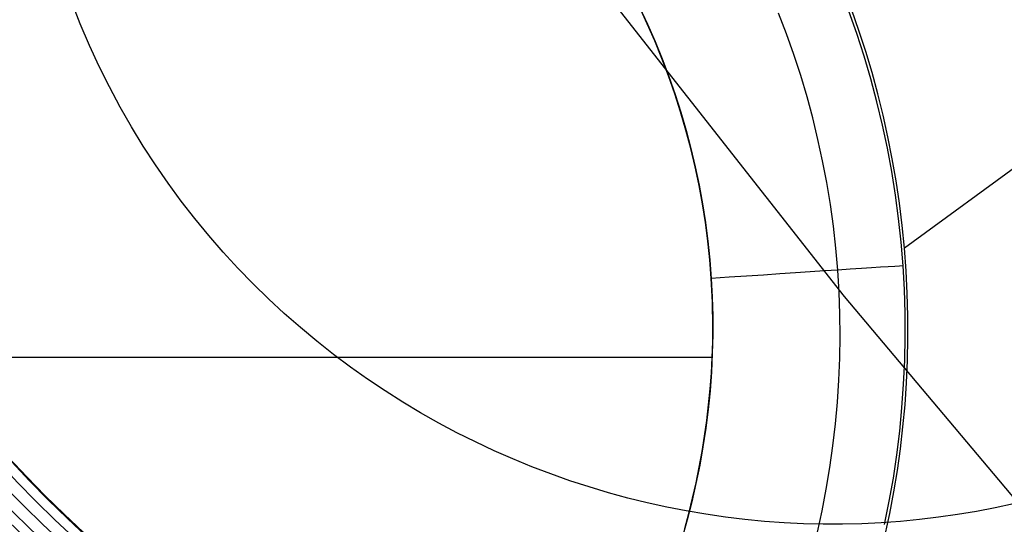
# Model space of a CAD drawing. Extents: x 35614 to 36526, y 4034 to 4838.
# Tile 3 of 79: x 35786 to 35801, y 4135 to 4143. Entities that reach past the tile are written whole.
import ezdxf

# ---------------------------------------------------------------- set-up
doc = ezdxf.new("R2010")
doc.units = 0
doc.layers.add('PREDEFINITO', color=7, linetype='CONTINUOUS')

msp = doc.modelspace()

# ---------------------------------------------------------------- linework, layer by layer
at = {"layer": 'PREDEFINITO'}
for p, q in [((35793.65065240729, 4145.043282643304, -208.4434449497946), (35798.76421900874, 4138.5306400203, -208.4430381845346)), ((35786.98109787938, 4142.734453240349, -166.9973043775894), (35786.84886814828, 4143.071079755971, -166.9973043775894)), ((35795.72695049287, 4142.73750501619, -506.3227321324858), (35795.60445542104, 4142.997923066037, -506.3227306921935)), ((35795.60640663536, 4142.993912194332, -506.3227307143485), (35795.73002633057, 4142.730744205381, -506.3227321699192)), ((35797.87482878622, 4142.584074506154, -505.6176739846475), (35797.75310074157, 4142.902197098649, -505.6188912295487)), ((35798.9585068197, 4142.587814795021, -503.8298697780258), (35798.83704575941, 4142.934180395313, -503.8338997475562)), ((35798.99194589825, 4142.632008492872, -503.8337955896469), (35798.88022614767, 4142.949526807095, -503.837630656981)), ((35787.12221091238, 4142.404184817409, -166.9973043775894), (35786.98109787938, 4142.734453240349, -166.9973043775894)), ((35795.84316409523, 4142.47285220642, -506.3227335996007), (35795.72695049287, 4142.73750501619, -506.3227321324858)), ((35795.73002633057, 4142.730744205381, -506.3227321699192), (35795.84671360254, 4142.464483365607, -506.3227336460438)), ((35797.98840985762, 4142.262988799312, -505.6163580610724), (35797.87482878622, 4142.584074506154, -505.6176739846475)), ((35799.07104253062, 4142.23852710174, -503.8255434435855), (35798.9585068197, 4142.587814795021, -503.8298697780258)), ((35799.09641918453, 4142.310922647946, -503.8296867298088), (35798.99194589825, 4142.632008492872, -503.8337955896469)), ((35787.27193697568, 4142.080370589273, -166.9973043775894), (35787.12221091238, 4142.404184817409, -166.9973043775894)), ((35795.95289372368, 4142.204288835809, -506.3227350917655), (35795.84316409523, 4142.47285220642, -506.3227335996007)), ((35795.84671360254, 4142.464483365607, -506.3227336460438), (35795.95642704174, 4142.195320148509, -506.3227351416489)), ((35798.09379373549, 4141.939156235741, -505.6149443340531), (35797.98840985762, 4142.262988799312, -505.6163580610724)), ((35799.17459970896, 4141.886557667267, -503.8209240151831), (35799.07104253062, 4142.23852710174, -503.8255434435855)), ((35799.19354428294, 4141.986358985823, -503.8253032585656), (35799.09641918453, 4142.310922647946, -503.8296867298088)), ((35796.05595250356, 4141.932152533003, -506.3227366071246), (35795.95289372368, 4142.204288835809, -506.3227350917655)), ((35795.95642704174, 4142.195320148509, -506.3227351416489), (35796.05912523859, 4141.923445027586, -506.3227366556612)), ((35787.43000837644, 4141.763102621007, -166.9973043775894), (35787.27193697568, 4142.080370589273, -166.9973043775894)), ((35796.15217018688, 4141.656792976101, -506.3227381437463), (35796.05595250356, 4141.932152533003, -506.3227366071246)), ((35798.19093019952, 4141.612793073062, -505.6134336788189), (35798.09379373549, 4141.939156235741, -505.6149443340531)), ((35799.28321946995, 4141.658407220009, -503.820644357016), (35799.19354428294, 4141.986358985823, -503.8253032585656)), ((35796.05912523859, 4141.923445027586, -506.3227366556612), (35796.15476678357, 4141.649048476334, -506.3227381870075)), ((35799.26912517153, 4141.532146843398, -503.8160147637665), (35799.17459970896, 4141.886557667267, -503.8209240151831)), ((35787.59615999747, 4141.452468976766, -166.9973043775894), (35787.43000837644, 4141.763102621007, -166.9973043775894)), ((35796.24139404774, 4141.378570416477, -506.3227396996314), (35796.15217018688, 4141.656792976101, -506.3227381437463)), ((35796.15476678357, 4141.649048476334, -506.3227381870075), (35796.24331026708, 4141.372320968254, -506.3227397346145)), ((35799.36534302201, 4141.327157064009, -503.8157092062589), (35799.28321946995, 4141.658407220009, -503.820644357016)), ((35798.27976902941, 4141.284115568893, -505.6118269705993), (35798.19093019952, 4141.612793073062, -505.6134336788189)), ((35799.35456573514, 4141.175534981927, -503.8108189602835), (35799.26912517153, 4141.532146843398, -503.8160147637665)), ((35802.87352162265, 4141.597077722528, -480.915046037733), (35799.69380348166, 4139.275413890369, -503.7802512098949)), ((35787.77012929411, 4141.148553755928, -166.9973043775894), (35787.59615999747, 4141.452468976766, -166.9973043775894)), ((35796.32348966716, 4141.097854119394, -506.3227412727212), (35796.24139404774, 4141.378570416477, -506.3227396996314)), ((35796.24331026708, 4141.372320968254, -506.3227397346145), (35796.3247142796, 4141.093452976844, -506.3227412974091)), ((35799.43981321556, 4140.992698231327, -503.8104969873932), (35799.36534302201, 4141.327157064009, -503.8157092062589)), ((35798.36026000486, 4140.953339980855, -505.610125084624), (35798.27976902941, 4141.284115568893, -505.6118269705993)), ((35799.43086821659, 4140.81696243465, -503.8053398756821), (35799.35456573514, 4141.175534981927, -503.8108189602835)), ((35787.95165629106, 4140.851437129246, -166.9973043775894), (35787.77012929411, 4141.148553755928, -166.9973043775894)), ((35796.39834159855, 4140.815020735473, -506.3227428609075), (35796.32348966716, 4141.097854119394, -506.3227412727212)), ((35796.3247142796, 4141.093452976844, -506.3227412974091), (35796.39893741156, 4140.8126349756, -506.3227428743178)), ((35798.43235290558, 4140.620682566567, -505.6083288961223), (35798.36026000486, 4140.953339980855, -505.610125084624)), ((35799.50652832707, 4140.655120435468, -503.8050068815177), (35799.43981321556, 4140.992698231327, -503.8104969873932)), ((35788.1404835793, 4140.561195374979, -166.9973043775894), (35787.95165629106, 4140.851437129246, -166.9973043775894)), ((35796.46585390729, 4140.530452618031, -506.3227444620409), (35796.39834159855, 4140.815020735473, -506.3227428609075)), ((35796.39893741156, 4140.8126349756, -506.3227428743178), (35796.46593825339, 4140.530057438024, -506.3227444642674)), ((35799.49797943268, 4140.456669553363, -503.79958078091), (35799.43086821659, 4140.81696243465, -503.8053398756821)), ((35798.49599751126, 4140.286359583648, -505.606439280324), (35798.43235290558, 4140.620682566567, -505.6083288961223)), ((35799.56538663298, 4140.314513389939, -503.7992380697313), (35799.50652832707, 4140.655120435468, -503.8050068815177)), ((35788.33635631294, 4140.277900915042, -166.9973043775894), (35788.1404835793, 4140.561195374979, -166.9973043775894)), ((35796.52595057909, 4140.244536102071, -506.3227460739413), (35796.46585390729, 4140.530452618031, -506.3227444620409)), ((35796.46593825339, 4140.530057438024, -506.3227444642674), (35796.52567539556, 4140.245910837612, -506.3227460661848)), ((35799.55584620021, 4140.094896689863, -503.7935449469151), (35799.49797943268, 4140.456669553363, -503.79958078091)), ((35788.5390222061, 4140.001622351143, -166.9973043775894), (35788.33635631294, 4140.277900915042, -166.9973043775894)), ((35798.55114360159, 4139.950587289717, -505.6044571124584), (35798.49599751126, 4140.286359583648, -505.606439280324)), ((35799.61628640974, 4139.970966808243, -503.7931897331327), (35799.56538663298, 4140.314513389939, -503.7992380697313)), ((35796.52567539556, 4140.245910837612, -506.3227460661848), (35796.5781074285, 4139.960385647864, -506.3227476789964)), ((35796.57857579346, 4139.957659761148, -506.3227476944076), (35796.52595057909, 4140.244536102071, -506.3227460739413)), ((35788.74823152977, 4139.732424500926, -166.9973043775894), (35788.5390222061, 4140.001622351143, -166.9973043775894)), ((35796.5781074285, 4139.960385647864, -506.3227476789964), (35796.62319294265, 4139.673672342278, -506.3227493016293)), ((35796.6236940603, 4139.670212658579, -506.3227493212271), (35796.57857579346, 4139.957659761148, -506.3227476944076)), ((35799.604415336, 4139.731884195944, -503.7872356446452), (35799.55584620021, 4140.094896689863, -503.7935449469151)), ((35799.65912593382, 4139.624570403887, -503.7868610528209), (35799.61628640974, 4139.970966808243, -503.7931897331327)), ((35798.5977409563, 4139.613581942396, -505.602383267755), (35798.55114360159, 4139.950587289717, -505.6044571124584)), ((35788.96373710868, 4139.470368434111, -166.9973043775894), (35788.74823152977, 4139.732424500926, -166.9973043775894)), ((35796.62319294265, 4139.673672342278, -506.3227493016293), (35796.66089052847, 4139.385961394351, -506.32275093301)), ((35796.6612902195, 4139.382582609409, -506.3227509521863), (35796.6236940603, 4139.670212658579, -506.3227493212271)), ((35799.64363365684, 4139.367872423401, -503.7806561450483), (35799.604415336, 4139.731884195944, -503.7872356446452)), ((35798.63573935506, 4139.275559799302, -505.6002186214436), (35798.5977409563, 4139.613581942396, -505.602383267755)), ((35799.69380348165, 4139.275413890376, -503.7802512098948), (35799.65912593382, 4139.624570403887, -503.7868610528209)), ((35789.18529431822, 4139.215511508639, -166.9973043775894), (35788.96373710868, 4139.470368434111, -166.9973043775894)), ((35796.66089052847, 4139.385961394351, -506.32275093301), (35796.69115877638, 4139.097443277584, -506.3227525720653)), ((35796.69136930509, 4139.095154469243, -506.3227525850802), (35796.6612902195, 4139.382582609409, -506.3227509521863)), ((35799.67344797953, 4139.003101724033, -503.773809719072), (35799.64363365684, 4139.367872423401, -503.7806561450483)), ((35789.41266108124, 4138.967907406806, -166.9973043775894), (35789.18529431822, 4139.215511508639, -166.9973043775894)), ((35798.66508857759, 4138.936737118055, -505.5979640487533), (35798.63573935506, 4139.275559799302, -505.6002186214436)), ((35799.72006504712, 4138.925820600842, -503.7734035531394), (35799.69380348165, 4139.275413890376, -503.7802512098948)), ((35796.69115877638, 4139.097443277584, -506.3227525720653), (35796.71395627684, 4138.808308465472, -506.322754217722)), ((35796.71395627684, 4138.808308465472, -506.322754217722), (35796.69136930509, 4139.095154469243, -506.3227525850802)), ((35789.64559786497, 4138.727606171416, -166.9973043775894), (35789.41266108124, 4138.967907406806, -166.9973043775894)), ((35798.68573015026, 4138.597670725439, -505.5956228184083), (35798.66508858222, 4138.93673705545, -505.5979640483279)), ((35799.69379987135, 4138.6381804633, -503.7667071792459), (35799.67344798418, 4139.003101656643, -503.773809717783)), ((35799.73784222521, 4138.577420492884, -503.7663514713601), (35799.72006504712, 4138.925820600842, -503.7734035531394)), ((35796.73212510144, 4138.439562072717, -506.3227563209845), (35796.71395627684, 4138.808308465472, -506.322754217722)), ((35796.71395628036, 4138.808308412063, -506.322754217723), (35796.72923809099, 4138.519038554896, -506.3227558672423)), ((35789.88386767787, 4138.49465424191, -166.9973043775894), (35789.64559786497, 4138.727606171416, -166.9973043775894)), ((35798.69771926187, 4138.258215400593, -505.5931939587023), (35798.68573015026, 4138.597670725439, -505.5956228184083)), ((35799.70475241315, 4138.272959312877, -503.7593465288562), (35799.69379987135, 4138.6381804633, -503.7667071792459)), ((35790.12723606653, 4138.26909449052, -166.9973043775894), (35789.88386767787, 4138.49465424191, -166.9973043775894)), ((35796.72923809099, 4138.519038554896, -506.3227558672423), (35796.73705468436, 4138.229514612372, -506.3227575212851)), ((35796.73818422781, 4138.069477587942, -506.322758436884), (35796.73212510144, 4138.439562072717, -506.3227563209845)), ((35798.76421900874, 4138.5306400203, -208.4430381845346), (35804.08816339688, 4132.193428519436, -208.4426314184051)), ((35799.74721955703, 4138.230319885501, -503.7590995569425), (35799.73784222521, 4138.577420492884, -503.7663514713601)), ((35790.37547111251, 4138.050966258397, -166.9973043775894), (35790.12723606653, 4138.26909449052, -166.9973043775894)), ((35796.73705468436, 4138.229514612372, -506.3227575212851), (35796.73744701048, 4137.939927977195, -506.322759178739)), ((35798.70109686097, 4137.91859107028, -505.59067916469), (35798.69771926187, 4138.258215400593, -505.5931939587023)), ((35799.70635645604, 4137.907679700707, -503.7517337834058), (35799.70475241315, 4138.272959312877, -503.7593465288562)), ((35799.74828158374, 4137.884625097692, -503.7516524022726), (35799.74721955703, 4138.230319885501, -503.7590995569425)), ((35790.62834342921, 4137.840305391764, -166.9973043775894), (35790.37547111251, 4138.050966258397, -166.9973043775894)), ((35796.73562890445, 4137.828692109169, -506.3227598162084), (35796.73818422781, 4138.069477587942, -506.322758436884)), ((35790.88562615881, 4137.637144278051, -166.9973043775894), (35790.62834342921, 4137.840305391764, -166.9973043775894)), ((35796.73744701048, 4137.939927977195, -506.322759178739), (35796.73045601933, 4137.65047004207, -506.3227608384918)), ((35798.69590389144, 4137.579017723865, -505.5880801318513), (35798.70109686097, 4137.91859107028, -505.59067916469)), ((35799.69866284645, 4137.542583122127, -503.7438749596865), (35799.70635645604, 4137.907679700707, -503.7517337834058)), ((35799.74111284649, 4137.540442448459, -503.744014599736), (35799.74828158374, 4137.884625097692, -503.7516524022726)), ((35796.72794185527, 4137.587169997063, -506.3227612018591), (35796.73562890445, 4137.828692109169, -506.3227598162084)), ((35773.85330938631, 4137.593468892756, -506.3227705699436), (35796.72820798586, 4137.593468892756, -506.3227611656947)), ((35791.14709496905, 4137.441511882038, -166.9973043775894), (35790.88562615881, 4137.637144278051, -166.9973043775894)), ((35796.71509860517, 4137.345136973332, -506.3227625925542), (35796.72794185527, 4137.587169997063, -506.3227612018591)), ((35796.73045601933, 4137.65047004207, -506.3227608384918), (35796.7161226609, 4137.361332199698, -506.3227624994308)), ((35798.68218129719, 4137.239715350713, -505.5853985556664), (35798.69590389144, 4137.579017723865, -505.5880801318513)), ((35799.68172243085, 4137.177911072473, -503.7357760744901), (35799.69866284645, 4137.542583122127, -503.7438749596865)), ((35799.72579788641, 4137.1978782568, -503.7361907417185), (35799.74111284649, 4137.540442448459, -503.744014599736)), ((35791.41252805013, 4137.253433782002, -166.9973043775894), (35791.14709496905, 4137.441511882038, -166.9973043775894)), ((35791.68170611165, 4137.072932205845, -166.9973043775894), (35791.41252805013, 4137.253433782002, -166.9973043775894)), ((35796.7161226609, 4137.361332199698, -506.3227624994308), (35796.69448788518, 4137.072705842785, -506.3227641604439)), ((35796.69708433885, 4137.102821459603, -506.322763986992), (35796.71509860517, 4137.345136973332, -506.3227625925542)), ((35798.65997002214, 4136.900903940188, -505.5826361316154), (35798.68218129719, 4137.239715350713, -505.5853985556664)), ((35791.95441237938, 4136.900026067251, -166.9973043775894), (35791.68170611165, 4137.072932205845, -166.9973043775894)), ((35796.69448788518, 4137.072705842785, -506.3227641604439), (35796.66559264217, 4136.784782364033, -506.3227658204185)), ((35796.67389403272, 4136.860453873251, -506.322765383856), (35796.69708433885, 4137.102821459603, -506.322763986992)), ((35799.65558605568, 4136.813905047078, -503.7274431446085), (35799.68172243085, 4137.177911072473, -503.7357760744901)), ((35799.70242124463, 4136.857038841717, -503.7281854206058), (35799.72579788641, 4137.1978782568, -503.7361907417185)), ((35792.23043259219, 4136.734731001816, -166.9973043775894), (35791.95441237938, 4136.900026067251, -166.9973043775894)), ((35796.66559264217, 4136.784782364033, -506.3227658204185), (35796.62947788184, 4136.497753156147, -506.3227674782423)), ((35796.64553254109, 4136.618265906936, -506.3227667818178), (35796.67389403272, 4136.860453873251, -506.322765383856)), ((35798.62931101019, 4136.562803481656, -505.5797945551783), (35798.65997002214, 4136.900903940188, -505.5826361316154)), ((35799.62030456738, 4136.450806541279, -503.7188821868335), (35799.65558605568, 4136.813905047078, -503.7274431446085)), ((35799.6710674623, 4136.518030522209, -503.7200032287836), (35799.70242124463, 4136.857038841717, -503.7281854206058)), ((35792.50955499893, 4136.577059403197, -166.9973043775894), (35792.23043259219, 4136.734731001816, -166.9973043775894)), ((35796.61201463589, 4136.376489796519, -506.3227681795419), (35796.64553254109, 4136.618265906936, -506.3227667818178)), ((35792.79157035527, 4136.427020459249, -166.9973043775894), (35792.50955499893, 4136.577059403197, -166.9973043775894)), ((35796.62947788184, 4136.497753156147, -506.3227674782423), (35796.58618455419, 4136.21180961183, -506.3227691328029)), ((35798.59024520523, 4136.225633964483, -505.5768755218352), (35798.62931101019, 4136.562803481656, -505.5797945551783)), ((35799.63182108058, 4136.180959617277, -503.7116487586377), (35799.6710674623, 4136.518030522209, -503.7200032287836)), ((35793.07627192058, 4136.284620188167, -166.9973043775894), (35792.79157035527, 4136.427020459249, -166.9973043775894)), ((35796.57336499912, 4136.135357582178, -506.3227695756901), (35796.61201463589, 4136.376489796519, -506.3227681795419)), ((35799.57592881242, 4136.088857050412, -503.7100992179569), (35799.62030456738, 4136.450806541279, -503.7188821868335)), ((35793.36345545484, 4136.149861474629, -166.9973043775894), (35793.07627192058, 4136.284620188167, -166.9973043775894)), ((35796.58618455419, 4136.21180961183, -506.3227691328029), (35796.53575360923, 4135.927143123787, -506.322770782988)), ((35798.54281355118, 4135.889615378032, -505.5738807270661), (35798.59024520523, 4136.225633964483, -505.5768755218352)), ((35799.5847666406, 4135.845932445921, -503.703126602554), (35799.63182108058, 4136.180959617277, -503.7116487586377)), ((35785.79176548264, 4136.124693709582, -171.6564491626), (35786.10449542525, 4135.78701267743, -171.6564491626)), ((35793.65291921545, 4136.022744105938, -166.9973043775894), (35793.36345545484, 4136.149861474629, -166.9973043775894)), ((35793.94446395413, 4135.903264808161, -166.9973043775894), (35793.65291921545, 4136.022744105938, -166.9973043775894)), ((35796.52961816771, 4135.895100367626, -506.3227709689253), (35796.57336499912, 4136.135357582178, -506.3227695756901)), ((35799.52250963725, 4135.728298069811, -503.7011002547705), (35799.57592881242, 4136.088857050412, -503.7100992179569)), ((35794.23789291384, 4135.791417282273, -166.9973043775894), (35793.94446395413, 4135.903264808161, -166.9973043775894)), ((35796.53575360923, 4135.927143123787, -506.322770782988), (35796.47822599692, 4135.643945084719, -506.3227724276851)), ((35796.48081843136, 4135.655947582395, -506.3227723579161), (35796.52961816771, 4135.895100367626, -506.3227709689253)), ((35798.48705699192, 4135.55496771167, -505.5708118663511), (35798.54281355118, 4135.889615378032, -505.5738807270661)), ((35786.10449542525, 4135.78701267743, -171.6564491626), (35786.42480903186, 4135.45936249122, -171.6564491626)), ((35794.53301182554, 4135.687192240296, -166.9973043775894), (35794.23789291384, 4135.791417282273, -166.9973043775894)), ((35799.4600978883, 4135.369371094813, -503.6918913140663), (35799.52250963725, 4135.728298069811, -503.7011002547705)), ((35799.5299886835, 4135.513055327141, -503.6944413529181), (35799.5847666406, 4135.845932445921, -503.703126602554)), ((35794.82962890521, 4135.590577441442, -166.9973043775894), (35794.53301182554, 4135.687192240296, -166.9973043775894)), ((35795.12755485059, 4135.501557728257, -166.9973043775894), (35794.82962890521, 4135.590577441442, -166.9973043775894)), ((35796.47822599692, 4135.643945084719, -506.3227724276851), (35796.41364266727, 4135.362406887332, -506.3227740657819)), ((35796.42701968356, 4135.418126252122, -506.3227737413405), (35796.48081843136, 4135.655947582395, -506.3227723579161)), ((35798.42301647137, 4135.22191095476, -505.5676706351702), (35798.48705699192, 4135.55496771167, -505.5708118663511)), ((35786.42480903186, 4135.45936249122, -171.6564491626), (35786.7523815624, 4135.141805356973, -171.6564491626)), ((35795.42660283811, 4135.420115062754, -166.9973043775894), (35795.12755485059, 4135.501557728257, -166.9973043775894)), ((35795.72658851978, 4135.346228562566, -166.9973043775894), (35795.42660283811, 4135.420115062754, -166.9973043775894)), ((35796.36828522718, 4135.181860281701, -506.3227751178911), (35796.42701968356, 4135.418126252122, -506.3227737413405)), ((35799.46757175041, 4135.182434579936, -503.6855976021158), (35799.5299886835, 4135.513055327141, -503.6944413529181)), ((35796.02733002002, 4135.279874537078, -166.9973043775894), (35795.72658851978, 4135.346228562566, -166.9973043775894)), ((35796.32864793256, 4135.221026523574, -166.9973043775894), (35796.02733002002, 4135.279874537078, -166.9973043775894)), ((35796.41364266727, 4135.362406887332, -506.3227740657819), (35796.34204457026, 4135.08271992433, -506.322775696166)), ((35799.38874441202, 4135.012317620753, -503.6824784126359), (35799.4600978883, 4135.369371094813, -503.6918913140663)), ((35801.09125361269, 4135.268498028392, -166.9973043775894), (35800.80310952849, 4135.212970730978, -166.9973043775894)), ((35801.37729897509, 4135.330692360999, -166.9973043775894), (35801.09125361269, 4135.268498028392, -166.9973043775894)), ((35786.7523815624, 4135.141805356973, -171.6564491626), (35787.08689177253, 4134.834398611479, -171.6564491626)), ((35796.30468753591, 4134.947369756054, -506.3227764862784), (35796.36828522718, 4135.181860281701, -506.3227751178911)), ((35796.63036531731, 4135.169655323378, -166.9973043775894), (35796.32864793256, 4135.221026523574, -166.9973043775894)), ((35796.9323076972, 4135.125729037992, -166.9973043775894), (35796.63036531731, 4135.169655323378, -166.9973043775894)), ((35797.23430305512, 4135.089213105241, -166.9973043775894), (35796.9323076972, 4135.125729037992, -166.9973043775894)), ((35798.35073293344, 4134.890665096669, -505.5644587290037), (35798.42301647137, 4135.22191095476, -505.5676706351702)), ((35799.39760038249, 4134.854176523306, -503.6765999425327), (35799.46757175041, 4135.182434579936, -503.6855976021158)), ((35800.22107923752, 4135.122187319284, -166.9973043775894), (35799.92747609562, 4135.087060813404, -166.9973043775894)), ((35800.51300462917, 4135.164178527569, -166.9973043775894), (35800.22107923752, 4135.122187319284, -166.9973043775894)), ((35800.80310952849, 4135.212970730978, -166.9973043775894), (35800.51300462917, 4135.164178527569, -166.9973043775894)), ((35796.34204457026, 4135.08271992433, -506.322775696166), (35796.26347265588, 4134.805075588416, -506.322777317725)), ((35797.53618183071, 4135.06007033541, -166.9973043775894), (35797.23430305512, 4135.089213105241, -166.9973043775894)), ((35797.83777691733, 4135.038260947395, -166.9973043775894), (35797.53618183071, 4135.06007033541, -166.9973043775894)), ((35798.13892365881, 4135.023742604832, -166.9973043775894), (35797.83777691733, 4135.038260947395, -166.9973043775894)), ((35798.43945984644, 4135.016470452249, -166.9973043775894), (35798.13892365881, 4135.023742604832, -166.9973043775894)), ((35798.73922571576, 4135.0163971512, -166.9973043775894), (35798.43945984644, 4135.016470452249, -166.9973043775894)), ((35799.03806394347, 4135.023472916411, -166.9973043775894), (35798.73922571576, 4135.0163971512, -166.9973043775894)), ((35799.33581964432, 4135.037645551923, -166.9973043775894), (35799.03806394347, 4135.023472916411, -166.9973043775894)), ((35799.6323403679, 4135.058860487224, -166.9973043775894), (35799.33581964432, 4135.037645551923, -166.9973043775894)), ((35799.92747609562, 4135.087060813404, -166.9973043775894), (35799.6323403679, 4135.058860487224, -166.9973043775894))]:
    msp.add_line(p, q, dxfattribs=at)
at = {"layer": 'PREDEFINITO', "extrusion": (-0.000377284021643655, 3.770200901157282e-06, 0.9999999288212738)}
msp.add_circle((35798.39437092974, 4147.476992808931, -185.1406064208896), 17.00267542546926, dxfattribs=at)
at = {"layer": 'PREDEFINITO', "extrusion": (-6.062921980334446e-05, -0.0002011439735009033, 0.9999999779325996)}
msp.add_circle((35798.5140794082, 4147.392630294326, -213.1580488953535), 17.03165420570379, dxfattribs=at)
at = {"layer": 'PREDEFINITO', "extrusion": (0.002779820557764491, -2.765595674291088e-05, 0.9999961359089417)}
msp.add_circle((35798.70465782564, 4147.315850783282, -156.4544365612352), 17.00267206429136, dxfattribs=at)
at = {"layer": 'PREDEFINITO', "extrusion": (0.002014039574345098, -2.01417304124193e-05, 0.9999979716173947)}
msp.add_circle((35798.68465180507, 4147.388998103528, -144.945725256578), 17.00266802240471, dxfattribs=at)
at = {"layer": 'PREDEFINITO', "extrusion": (3.924697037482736e-05, 5.714019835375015e-08, 0.9999999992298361)}
msp.add_circle((35797.8244309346, 4147.165827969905, -332.3751063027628), 17.00267310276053, dxfattribs=at)
at = {"layer": 'PREDEFINITO', "extrusion": (3.924697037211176e-05, 5.714019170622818e-08, 0.9999999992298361)}
msp.add_circle((35797.8244309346, 4147.16582796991, -332.3751063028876), 17.00267310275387, dxfattribs=at)
at = {"layer": 'PREDEFINITO', "extrusion": (0.002048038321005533, -2.003495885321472e-05, 0.9999979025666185)}
msp.add_circle((35798.47085202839, 4147.243898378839, -221.559052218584), 17.00266817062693, dxfattribs=at)
at = {"layer": 'PREDEFINITO', "extrusion": (0.05626475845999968, 0.05250560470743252, 0.9970343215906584)}
msp.add_circle((-21390.62993206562, -28943.42233348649, 1811.924841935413), 15.66086627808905, dxfattribs=at)
at = {"layer": 'PREDEFINITO', "extrusion": (-0.06568259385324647, 0.9978405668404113, 5.684708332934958e-06)}
msp.add_arc((-35991.26100853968, -503.3328651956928, 1778.646926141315), 3.000000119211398, 188.6473183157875, 269.9999549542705, dxfattribs=at)
at = {"layer": 'PREDEFINITO', "extrusion": (-0.06568259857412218, 0.997840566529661, 5.684710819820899e-06)}
msp.add_arc((-35991.26101695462, -503.332865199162, 1778.646755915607), 3.000000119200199, 188.6473183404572, 269.9999549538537, dxfattribs=at)

doc.saveas('drawing.dxf')
